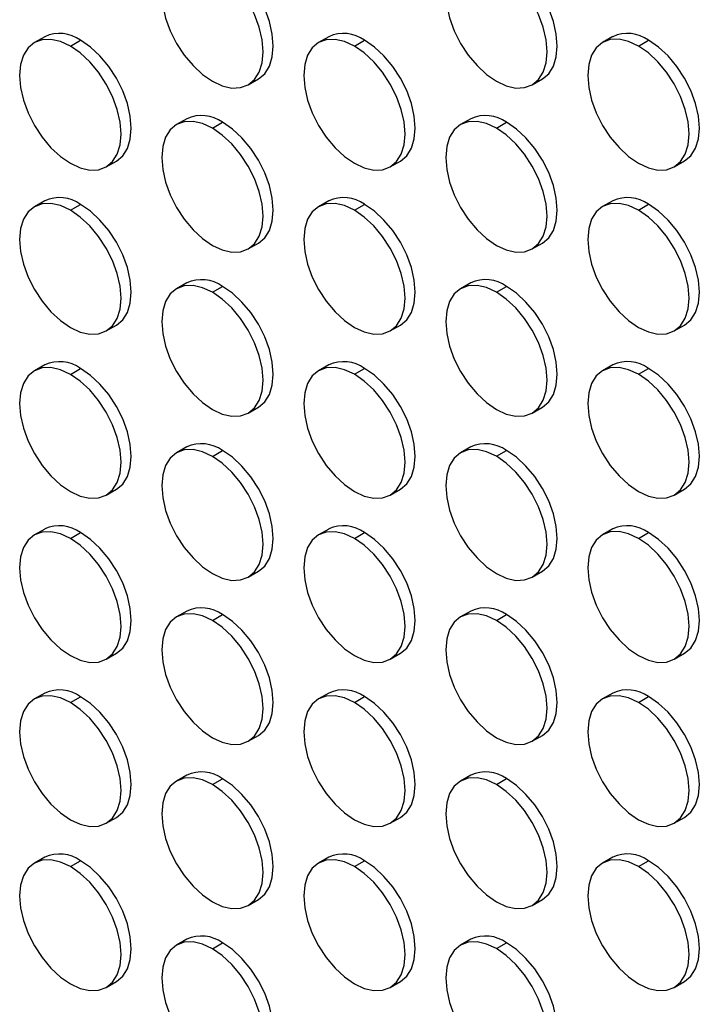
# Model space of a CAD drawing. Header units: millimetres. Extents: x 0 to 1956, y 0 to 1511.
# Tile 14 of 24: x 1649 to 1744, y 767 to 905. Entities that reach past the tile are written whole.
import ezdxf

# ---------------------------------------------------------------- set-up
doc = ezdxf.new("R2010")
doc.units = ezdxf.units.MM
doc.header["$LTSCALE"] = 7

msp = doc.modelspace()

# ---------------------------------------------------------------- linework, layer by layer
for p, q in [((1652.69, 902.15), (1651.28, 901.33)), ((1656.28, 900.84), (1657.69, 901.65)), ((1692.29, 902.15), (1690.87, 901.34)), ((1695.87, 900.84), (1697.29, 901.66)), ((1731.89, 902.16), (1730.47, 901.34)), ((1735.47, 900.85), (1736.89, 901.66)), ((1681.07, 895.45), (1682.49, 896.26)), ((1720.67, 895.45), (1722.09, 896.27)), ((1672.49, 890.72), (1671.07, 889.9)), ((1712.09, 890.72), (1710.67, 889.91)), ((1676.07, 889.41), (1677.49, 890.22)), ((1715.67, 889.41), (1717.09, 890.23)), ((1661.27, 884.01), (1662.69, 884.83)), ((1700.87, 884.02), (1702.29, 884.83)), ((1740.47, 884.02), (1741.88, 884.84)), ((1652.69, 879.29), (1651.28, 878.47)), ((1656.28, 877.97), (1657.69, 878.79)), ((1692.29, 879.29), (1690.87, 878.47)), ((1695.87, 877.98), (1697.29, 878.79)), ((1731.89, 879.29), (1730.47, 878.48)), ((1735.47, 877.98), (1736.89, 878.8)), ((1681.07, 872.58), (1682.49, 873.4)), ((1720.67, 872.59), (1722.09, 873.4)), ((1672.49, 867.86), (1671.07, 867.04)), ((1676.07, 866.55), (1677.49, 867.36)), ((1712.09, 867.86), (1710.67, 867.04)), ((1715.67, 866.55), (1717.09, 867.37)), ((1661.27, 861.15), (1662.69, 861.97)), ((1700.87, 861.15), (1702.29, 861.97)), ((1740.47, 861.16), (1741.88, 861.97)), ((1652.69, 856.42), (1651.28, 855.61)), ((1692.29, 856.43), (1690.87, 855.61)), ((1731.89, 856.43), (1730.47, 855.61)), ((1656.28, 855.11), (1657.69, 855.93)), ((1695.87, 855.12), (1697.29, 855.93)), ((1735.47, 855.12), (1736.89, 855.94)), ((1681.07, 849.72), (1682.49, 850.54)), ((1720.67, 849.72), (1722.09, 850.54)), ((1672.49, 844.99), (1671.07, 844.18)), ((1676.07, 843.68), (1677.49, 844.5)), ((1712.09, 845), (1710.67, 844.18)), ((1715.67, 843.69), (1717.09, 844.5)), ((1661.27, 838.29), (1662.69, 839.1)), ((1700.87, 838.29), (1702.29, 839.11)), ((1740.47, 838.29), (1741.88, 839.11)), ((1652.69, 833.56), (1651.28, 832.74)), ((1656.28, 832.25), (1657.69, 833.06)), ((1692.29, 833.56), (1690.87, 832.75)), ((1695.87, 832.25), (1697.29, 833.07)), ((1731.89, 833.57), (1730.47, 832.75)), ((1735.47, 832.26), (1736.89, 833.07)), ((1681.07, 826.86), (1682.49, 827.67)), ((1720.67, 826.86), (1722.09, 827.68)), ((1672.49, 822.13), (1671.07, 821.31)), ((1712.09, 822.13), (1710.67, 821.32)), ((1676.07, 820.82), (1677.49, 821.64)), ((1715.67, 820.82), (1717.09, 821.64)), ((1661.27, 815.42), (1662.69, 816.24)), ((1700.87, 815.43), (1702.29, 816.24)), ((1740.47, 815.43), (1741.88, 816.25)), ((1652.69, 810.7), (1651.28, 809.88)), ((1656.28, 809.39), (1657.69, 810.2)), ((1692.29, 810.7), (1690.87, 809.88)), ((1695.87, 809.39), (1697.29, 810.21)), ((1731.89, 810.7), (1730.47, 809.89)), ((1735.47, 809.39), (1736.89, 810.21)), ((1681.07, 803.99), (1682.49, 804.81)), ((1720.67, 804), (1722.09, 804.81)), ((1672.49, 799.27), (1671.07, 798.45)), ((1676.07, 797.96), (1677.49, 798.77)), ((1712.09, 799.27), (1710.67, 798.45)), ((1715.67, 797.96), (1717.09, 798.78)), ((1661.27, 792.56), (1662.69, 793.38)), ((1700.87, 792.56), (1702.29, 793.38)), ((1740.47, 792.57), (1741.88, 793.38)), ((1652.69, 787.83), (1651.28, 787.02)), ((1692.29, 787.84), (1690.87, 787.02)), ((1731.89, 787.84), (1730.47, 787.02)), ((1656.28, 786.52), (1657.69, 787.34)), ((1695.87, 786.53), (1697.29, 787.34)), ((1735.47, 786.53), (1736.89, 787.35)), ((1681.07, 781.13), (1682.49, 781.95)), ((1720.67, 781.13), (1722.09, 781.95)), ((1672.49, 776.4), (1671.07, 775.59)), ((1676.07, 775.09), (1677.49, 775.91)), ((1712.09, 776.41), (1710.67, 775.59)), ((1715.67, 775.1), (1717.09, 775.91)), ((1661.27, 769.7), (1662.69, 770.51)), ((1700.87, 769.7), (1702.29, 770.52)), ((1740.47, 769.7), (1741.88, 770.52))]:
    msp.add_line(p, q)
at = {"flags": 128}
for points in [[(1676.07, 912.27), (1674.69, 912.91), (1673.37, 913.21), (1672.15, 913.16), (1671.07, 912.77), (1670.19, 912.04), (1669.54, 911), (1669.14, 909.7), (1669, 908.19), (1669.14, 906.52), (1669.54, 904.75), (1670.19, 902.96), (1671.07, 901.22), (1672.15, 899.58), (1673.37, 898.12), (1674.69, 896.89), (1676.07, 895.94)], [(1676.07, 895.94), (1677.45, 895.3), (1678.78, 895), (1680, 895.05), (1681.07, 895.45), (1681.95, 896.18), (1682.61, 897.21), (1683.01, 898.51), (1683.15, 900.02), (1683.01, 901.7), (1682.61, 903.46), (1681.95, 905.25), (1681.07, 906.99), (1680, 908.63), (1678.78, 910.09), (1677.45, 911.32), (1676.07, 912.27)], [(1682.49, 896.26), (1682.49, 896.26), (1683.37, 896.99), (1684.02, 898.03), (1684.42, 899.33), (1684.56, 900.84), (1684.42, 902.51), (1684.02, 904.28), (1683.37, 906.06), (1682.49, 907.81), (1681.42, 909.44), (1680.19, 910.9), (1678.87, 912.13), (1677.49, 913.09)], [(1715.67, 912.28), (1714.29, 912.91), (1712.97, 913.22), (1711.74, 913.17), (1710.67, 912.77), (1709.79, 912.04), (1709.14, 911.01), (1708.74, 909.71), (1708.6, 908.19), (1708.74, 906.52), (1709.14, 904.76), (1709.79, 902.97), (1710.67, 901.22), (1711.74, 899.59), (1712.97, 898.13), (1714.29, 896.9), (1715.67, 895.94)], [(1715.67, 895.94), (1717.05, 895.3), (1718.38, 895), (1719.6, 895.05), (1720.67, 895.45), (1721.55, 896.18), (1722.2, 897.21), (1722.61, 898.51), (1722.74, 900.03), (1722.61, 901.7), (1722.2, 903.46), (1721.55, 905.25), (1720.67, 907), (1719.6, 908.63), (1718.38, 910.09), (1717.05, 911.32), (1715.67, 912.28)], [(1722.09, 896.27), (1722.09, 896.27), (1722.97, 897), (1723.62, 898.03), (1724.02, 899.33), (1724.16, 900.84), (1724.02, 902.52), (1723.62, 904.28), (1722.97, 906.07), (1722.09, 907.81), (1721.01, 909.45), (1719.79, 910.91), (1718.47, 912.14), (1717.09, 913.09)], [(1656.28, 900.84), (1654.9, 901.48), (1653.57, 901.78), (1652.35, 901.73), (1651.28, 901.33), (1650.4, 900.6), (1649.74, 899.57), (1649.34, 898.27), (1649.2, 896.75), (1649.34, 895.08), (1649.74, 893.32), (1650.4, 891.53), (1651.28, 889.79), (1652.35, 888.15), (1653.57, 886.69), (1654.9, 885.46), (1656.28, 884.51)], [(1662.69, 884.83), (1662.69, 884.83), (1663.57, 885.56), (1664.22, 886.59), (1664.62, 887.89), (1664.76, 889.41), (1664.62, 891.08), (1664.22, 892.84), (1663.57, 894.63), (1662.69, 896.38), (1661.62, 898.01), (1660.4, 899.47), (1659.07, 900.7), (1657.69, 901.65)], [(1695.87, 900.84), (1694.49, 901.48), (1693.17, 901.78), (1691.94, 901.73), (1690.87, 901.34), (1689.99, 900.61), (1689.34, 899.57), (1688.94, 898.27), (1688.8, 896.76), (1688.94, 895.09), (1689.34, 893.32), (1689.99, 891.53), (1690.87, 889.79), (1691.94, 888.15), (1693.17, 886.69), (1694.49, 885.46), (1695.87, 884.51)], [(1702.29, 884.83), (1702.29, 884.83), (1703.17, 885.56), (1703.82, 886.6), (1704.22, 887.9), (1704.36, 889.41), (1704.22, 891.08), (1703.82, 892.85), (1703.17, 894.64), (1702.29, 896.38), (1701.22, 898.01), (1699.99, 899.47), (1698.67, 900.7), (1697.29, 901.66)], [(1735.47, 900.85), (1734.09, 901.48), (1732.77, 901.79), (1731.54, 901.74), (1730.47, 901.34), (1729.59, 900.61), (1728.94, 899.58), (1728.54, 898.28), (1728.4, 896.76), (1728.54, 895.09), (1728.94, 893.33), (1729.59, 891.54), (1730.47, 889.79), (1731.54, 888.16), (1732.77, 886.7), (1734.09, 885.47), (1735.47, 884.51)], [(1741.88, 884.84), (1741.89, 884.84), (1742.76, 885.57), (1743.42, 886.6), (1743.82, 887.9), (1743.96, 889.41), (1743.82, 891.09), (1743.42, 892.85), (1742.76, 894.64), (1741.89, 896.38), (1740.81, 898.02), (1739.59, 899.48), (1738.26, 900.71), (1736.89, 901.66)], [(1656.28, 884.51), (1657.65, 883.87), (1658.98, 883.57), (1660.2, 883.62), (1661.28, 884.01), (1662.15, 884.74), (1662.81, 885.78), (1663.21, 887.08), (1663.35, 888.59), (1663.21, 890.26), (1662.81, 892.03), (1662.15, 893.81), (1661.28, 895.56), (1660.2, 897.19), (1658.98, 898.65), (1657.65, 899.88), (1656.28, 900.84)], [(1695.87, 884.51), (1697.25, 883.87), (1698.58, 883.57), (1699.8, 883.62), (1700.87, 884.02), (1701.75, 884.75), (1702.41, 885.78), (1702.81, 887.08), (1702.94, 888.59), (1702.81, 890.27), (1702.41, 892.03), (1701.75, 893.82), (1700.87, 895.56), (1699.8, 897.2), (1698.58, 898.66), (1697.25, 899.89), (1695.87, 900.84)], [(1735.47, 884.51), (1736.85, 883.88), (1738.18, 883.57), (1739.4, 883.62), (1740.47, 884.02), (1741.35, 884.75), (1742, 885.78), (1742.41, 887.08), (1742.54, 888.6), (1742.41, 890.27), (1742, 892.03), (1741.35, 893.82), (1740.47, 895.57), (1739.4, 897.2), (1738.18, 898.66), (1736.85, 899.89), (1735.47, 900.85)], [(1676.07, 889.41), (1674.69, 890.05), (1673.37, 890.35), (1672.15, 890.3), (1671.07, 889.9), (1670.19, 889.17), (1669.54, 888.14), (1669.14, 886.84), (1669, 885.32), (1669.14, 883.65), (1669.54, 881.89), (1670.19, 880.1), (1671.07, 878.36), (1672.15, 876.72), (1673.37, 875.26), (1674.69, 874.03), (1676.07, 873.08)], [(1715.67, 889.41), (1714.29, 890.05), (1712.97, 890.35), (1711.74, 890.3), (1710.67, 889.91), (1709.79, 889.18), (1709.14, 888.14), (1708.74, 886.84), (1708.6, 885.33), (1708.74, 883.66), (1709.14, 881.89), (1709.79, 880.1), (1710.67, 878.36), (1711.74, 876.73), (1712.97, 875.26), (1714.29, 874.03), (1715.67, 873.08)], [(1676.07, 873.08), (1677.45, 872.44), (1678.78, 872.14), (1680, 872.19), (1681.07, 872.58), (1681.95, 873.31), (1682.61, 874.35), (1683.01, 875.65), (1683.15, 877.16), (1683.01, 878.83), (1682.61, 880.6), (1681.95, 882.39), (1681.07, 884.13), (1680, 885.76), (1678.78, 887.22), (1677.45, 888.45), (1676.07, 889.41)], [(1682.49, 873.4), (1682.49, 873.4), (1683.37, 874.13), (1684.02, 875.16), (1684.42, 876.46), (1684.56, 877.98), (1684.42, 879.65), (1684.02, 881.41), (1683.37, 883.2), (1682.49, 884.95), (1681.42, 886.58), (1680.19, 888.04), (1678.87, 889.27), (1677.49, 890.22)], [(1715.67, 873.08), (1717.05, 872.44), (1718.38, 872.14), (1719.6, 872.19), (1720.67, 872.59), (1721.55, 873.32), (1722.2, 874.35), (1722.61, 875.65), (1722.74, 877.16), (1722.61, 878.84), (1722.2, 880.6), (1721.55, 882.39), (1720.67, 884.13), (1719.6, 885.77), (1718.38, 887.23), (1717.05, 888.46), (1715.67, 889.41)], [(1722.09, 873.4), (1722.09, 873.4), (1722.97, 874.13), (1723.62, 875.17), (1724.02, 876.47), (1724.16, 877.98), (1724.02, 879.65), (1723.62, 881.42), (1722.97, 883.21), (1722.09, 884.95), (1721.01, 886.58), (1719.79, 888.04), (1718.47, 889.28), (1717.09, 890.23)], [(1656.28, 877.97), (1654.9, 878.61), (1653.57, 878.92), (1652.35, 878.87), (1651.28, 878.47), (1650.4, 877.74), (1649.74, 876.71), (1649.34, 875.41), (1649.2, 873.89), (1649.34, 872.22), (1649.74, 870.46), (1650.4, 868.67), (1651.28, 866.92), (1652.35, 865.29), (1653.57, 863.83), (1654.9, 862.6), (1656.28, 861.64)], [(1656.28, 861.64), (1657.65, 861), (1658.98, 860.7), (1660.2, 860.75), (1661.28, 861.15), (1662.15, 861.88), (1662.81, 862.91), (1663.21, 864.21), (1663.35, 865.73), (1663.21, 867.4), (1662.81, 869.16), (1662.15, 870.95), (1661.28, 872.7), (1660.2, 874.33), (1658.98, 875.79), (1657.65, 877.02), (1656.28, 877.97)], [(1662.69, 861.97), (1662.69, 861.97), (1663.57, 862.7), (1664.22, 863.73), (1664.62, 865.03), (1664.76, 866.54), (1664.62, 868.22), (1664.22, 869.98), (1663.57, 871.77), (1662.69, 873.51), (1661.62, 875.15), (1660.4, 876.61), (1659.07, 877.84), (1657.69, 878.79)], [(1695.87, 877.98), (1694.49, 878.62), (1693.17, 878.92), (1691.94, 878.87), (1690.87, 878.47), (1689.99, 877.74), (1689.34, 876.71), (1688.94, 875.41), (1688.8, 873.9), (1688.94, 872.22), (1689.34, 870.46), (1689.99, 868.67), (1690.87, 866.93), (1691.94, 865.29), (1693.17, 863.83), (1694.49, 862.6), (1695.87, 861.65)], [(1695.87, 861.65), (1697.25, 861.01), (1698.58, 860.71), (1699.8, 860.76), (1700.87, 861.15), (1701.75, 861.88), (1702.41, 862.92), (1702.81, 864.22), (1702.94, 865.73), (1702.81, 867.4), (1702.41, 869.17), (1701.75, 870.96), (1700.87, 872.7), (1699.8, 874.33), (1698.58, 875.79), (1697.25, 877.03), (1695.87, 877.98)], [(1702.29, 861.97), (1702.29, 861.97), (1703.17, 862.7), (1703.82, 863.73), (1704.22, 865.03), (1704.36, 866.55), (1704.22, 868.22), (1703.82, 869.98), (1703.17, 871.77), (1702.29, 873.52), (1701.22, 875.15), (1699.99, 876.61), (1698.67, 877.84), (1697.29, 878.79)], [(1735.47, 877.98), (1734.09, 878.62), (1732.77, 878.92), (1731.54, 878.87), (1730.47, 878.48), (1729.59, 877.75), (1728.94, 876.71), (1728.54, 875.41), (1728.4, 873.9), (1728.54, 872.23), (1728.94, 870.46), (1729.59, 868.67), (1730.47, 866.93), (1731.54, 865.3), (1732.77, 863.84), (1734.09, 862.6), (1735.47, 861.65)], [(1735.47, 861.65), (1736.85, 861.01), (1738.18, 860.71), (1739.4, 860.76), (1740.47, 861.16), (1741.35, 861.89), (1742, 862.92), (1742.41, 864.22), (1742.54, 865.73), (1742.41, 867.41), (1742, 869.17), (1741.35, 870.96), (1740.47, 872.7), (1739.4, 874.34), (1738.18, 875.8), (1736.85, 877.03), (1735.47, 877.98)], [(1741.88, 861.97), (1741.89, 861.97), (1742.76, 862.7), (1743.42, 863.74), (1743.82, 865.04), (1743.96, 866.55), (1743.82, 868.22), (1743.42, 869.99), (1742.76, 871.78), (1741.89, 873.52), (1740.81, 875.15), (1739.59, 876.61), (1738.26, 877.85), (1736.89, 878.8)], [(1676.07, 866.55), (1674.69, 867.18), (1673.37, 867.49), (1672.15, 867.44), (1671.07, 867.04), (1670.19, 866.31), (1669.54, 865.28), (1669.14, 863.98), (1669, 862.46), (1669.14, 860.79), (1669.54, 859.03), (1670.19, 857.24), (1671.07, 855.49), (1672.15, 853.86), (1673.37, 852.4), (1674.69, 851.17), (1676.07, 850.21)], [(1682.49, 850.54), (1682.49, 850.54), (1683.37, 851.27), (1684.02, 852.3), (1684.42, 853.6), (1684.56, 855.11), (1684.42, 856.79), (1684.02, 858.55), (1683.37, 860.34), (1682.49, 862.08), (1681.42, 863.72), (1680.19, 865.18), (1678.87, 866.41), (1677.49, 867.36)], [(1715.67, 866.55), (1714.29, 867.19), (1712.97, 867.49), (1711.74, 867.44), (1710.67, 867.04), (1709.79, 866.31), (1709.14, 865.28), (1708.74, 863.98), (1708.6, 862.47), (1708.74, 860.79), (1709.14, 859.03), (1709.79, 857.24), (1710.67, 855.5), (1711.74, 853.86), (1712.97, 852.4), (1714.29, 851.17), (1715.67, 850.22)], [(1722.09, 850.54), (1722.09, 850.54), (1722.97, 851.27), (1723.62, 852.3), (1724.02, 853.6), (1724.16, 855.12), (1724.02, 856.79), (1723.62, 858.55), (1722.97, 860.34), (1722.09, 862.09), (1721.01, 863.72), (1719.79, 865.18), (1718.47, 866.41), (1717.09, 867.37)], [(1676.07, 850.21), (1677.45, 849.57), (1678.78, 849.27), (1680, 849.32), (1681.07, 849.72), (1681.95, 850.45), (1682.61, 851.48), (1683.01, 852.78), (1683.15, 854.3), (1683.01, 855.97), (1682.61, 857.73), (1681.95, 859.52), (1681.07, 861.27), (1680, 862.9), (1678.78, 864.36), (1677.45, 865.59), (1676.07, 866.55)], [(1715.67, 850.22), (1717.05, 849.58), (1718.38, 849.28), (1719.6, 849.33), (1720.67, 849.72), (1721.55, 850.45), (1722.2, 851.49), (1722.61, 852.79), (1722.74, 854.3), (1722.61, 855.97), (1722.2, 857.74), (1721.55, 859.53), (1720.67, 861.27), (1719.6, 862.9), (1718.38, 864.37), (1717.05, 865.6), (1715.67, 866.55)], [(1656.28, 855.11), (1654.9, 855.75), (1653.57, 856.05), (1652.35, 856), (1651.28, 855.61), (1650.4, 854.88), (1649.74, 853.84), (1649.34, 852.54), (1649.2, 851.03), (1649.34, 849.36), (1649.74, 847.59), (1650.4, 845.8), (1651.28, 844.06), (1652.35, 842.42), (1653.57, 840.96), (1654.9, 839.73), (1656.28, 838.78)], [(1695.87, 855.12), (1694.49, 855.75), (1693.17, 856.06), (1691.94, 856.01), (1690.87, 855.61), (1689.99, 854.88), (1689.34, 853.85), (1688.94, 852.55), (1688.8, 851.03), (1688.94, 849.36), (1689.34, 847.6), (1689.99, 845.81), (1690.87, 844.06), (1691.94, 842.43), (1693.17, 840.97), (1694.49, 839.74), (1695.87, 838.78)], [(1735.47, 855.12), (1734.09, 855.76), (1732.77, 856.06), (1731.54, 856.01), (1730.47, 855.61), (1729.59, 854.88), (1728.94, 853.85), (1728.54, 852.55), (1728.4, 851.04), (1728.54, 849.36), (1728.94, 847.6), (1729.59, 845.81), (1730.47, 844.07), (1731.54, 842.43), (1732.77, 840.97), (1734.09, 839.74), (1735.47, 838.79)], [(1656.28, 838.78), (1657.65, 838.14), (1658.98, 837.84), (1660.2, 837.89), (1661.28, 838.29), (1662.15, 839.02), (1662.81, 840.05), (1663.21, 841.35), (1663.35, 842.86), (1663.21, 844.54), (1662.81, 846.3), (1662.15, 848.09), (1661.28, 849.83), (1660.2, 851.47), (1658.98, 852.93), (1657.65, 854.16), (1656.28, 855.11)], [(1662.69, 839.1), (1662.69, 839.1), (1663.57, 839.83), (1664.22, 840.87), (1664.62, 842.17), (1664.76, 843.68), (1664.62, 845.35), (1664.22, 847.12), (1663.57, 848.91), (1662.69, 850.65), (1661.62, 852.28), (1660.4, 853.74), (1659.07, 854.97), (1657.69, 855.93)], [(1695.87, 838.78), (1697.25, 838.15), (1698.58, 837.84), (1699.8, 837.89), (1700.87, 838.29), (1701.75, 839.02), (1702.41, 840.05), (1702.81, 841.35), (1702.94, 842.87), (1702.81, 844.54), (1702.41, 846.3), (1701.75, 848.09), (1700.87, 849.84), (1699.8, 851.47), (1698.58, 852.93), (1697.25, 854.16), (1695.87, 855.12)], [(1702.29, 839.11), (1702.29, 839.11), (1703.17, 839.84), (1703.82, 840.87), (1704.22, 842.17), (1704.36, 843.68), (1704.22, 845.36), (1703.82, 847.12), (1703.17, 848.91), (1702.29, 850.65), (1701.22, 852.29), (1699.99, 853.75), (1698.67, 854.98), (1697.29, 855.93)], [(1735.47, 838.79), (1736.85, 838.15), (1738.18, 837.85), (1739.4, 837.9), (1740.47, 838.29), (1741.35, 839.02), (1742, 840.06), (1742.41, 841.36), (1742.54, 842.87), (1742.41, 844.54), (1742, 846.31), (1741.35, 848.1), (1740.47, 849.84), (1739.4, 851.48), (1738.18, 852.94), (1736.85, 854.17), (1735.47, 855.12)], [(1741.88, 839.11), (1741.89, 839.11), (1742.76, 839.84), (1743.42, 840.87), (1743.82, 842.17), (1743.96, 843.69), (1743.82, 845.36), (1743.42, 847.12), (1742.76, 848.91), (1741.89, 850.66), (1740.81, 852.29), (1739.59, 853.75), (1738.26, 854.98), (1736.89, 855.94)], [(1676.07, 843.68), (1674.69, 844.32), (1673.37, 844.62), (1672.15, 844.57), (1671.07, 844.18), (1670.19, 843.45), (1669.54, 842.41), (1669.14, 841.11), (1669, 839.6), (1669.14, 837.93), (1669.54, 836.16), (1670.19, 834.37), (1671.07, 832.63), (1672.15, 831), (1673.37, 829.53), (1674.69, 828.3), (1676.07, 827.35)], [(1676.07, 827.35), (1677.45, 826.71), (1678.78, 826.41), (1680, 826.46), (1681.07, 826.86), (1681.95, 827.59), (1682.61, 828.62), (1683.01, 829.92), (1683.15, 831.43), (1683.01, 833.11), (1682.61, 834.87), (1681.95, 836.66), (1681.07, 838.4), (1680, 840.04), (1678.78, 841.5), (1677.45, 842.73), (1676.07, 843.68)], [(1682.49, 827.67), (1682.49, 827.67), (1683.37, 828.4), (1684.02, 829.44), (1684.42, 830.74), (1684.56, 832.25), (1684.42, 833.92), (1684.02, 835.69), (1683.37, 837.48), (1682.49, 839.22), (1681.42, 840.85), (1680.19, 842.31), (1678.87, 843.55), (1677.49, 844.5)], [(1715.67, 843.69), (1714.29, 844.33), (1712.97, 844.63), (1711.74, 844.58), (1710.67, 844.18), (1709.79, 843.45), (1709.14, 842.42), (1708.74, 841.12), (1708.6, 839.6), (1708.74, 837.93), (1709.14, 836.17), (1709.79, 834.38), (1710.67, 832.63), (1711.74, 831), (1712.97, 829.54), (1714.29, 828.31), (1715.67, 827.35)], [(1715.67, 827.35), (1717.05, 826.72), (1718.38, 826.41), (1719.6, 826.46), (1720.67, 826.86), (1721.55, 827.59), (1722.2, 828.62), (1722.61, 829.92), (1722.74, 831.44), (1722.61, 833.11), (1722.2, 834.87), (1721.55, 836.66), (1720.67, 838.41), (1719.6, 840.04), (1718.38, 841.5), (1717.05, 842.73), (1715.67, 843.69)], [(1722.09, 827.68), (1722.09, 827.68), (1722.97, 828.41), (1723.62, 829.44), (1724.02, 830.74), (1724.16, 832.25), (1724.02, 833.93), (1723.62, 835.69), (1722.97, 837.48), (1722.09, 839.22), (1721.01, 840.86), (1719.79, 842.32), (1718.47, 843.55), (1717.09, 844.5)], [(1656.28, 832.25), (1654.9, 832.89), (1653.57, 833.19), (1652.35, 833.14), (1651.28, 832.74), (1650.4, 832.01), (1649.74, 830.98), (1649.34, 829.68), (1649.2, 828.17), (1649.34, 826.49), (1649.74, 824.73), (1650.4, 822.94), (1651.28, 821.2), (1652.35, 819.56), (1653.57, 818.1), (1654.9, 816.87), (1656.28, 815.92)], [(1662.69, 816.24), (1662.69, 816.24), (1663.57, 816.97), (1664.22, 818), (1664.62, 819.3), (1664.76, 820.82), (1664.62, 822.49), (1664.22, 824.25), (1663.57, 826.04), (1662.69, 827.79), (1661.62, 829.42), (1660.4, 830.88), (1659.07, 832.11), (1657.69, 833.06)], [(1695.87, 832.25), (1694.49, 832.89), (1693.17, 833.19), (1691.94, 833.14), (1690.87, 832.75), (1689.99, 832.02), (1689.34, 830.98), (1688.94, 829.68), (1688.8, 828.17), (1688.94, 826.5), (1689.34, 824.73), (1689.99, 822.94), (1690.87, 821.2), (1691.94, 819.57), (1693.17, 818.11), (1694.49, 816.87), (1695.87, 815.92)], [(1702.29, 816.24), (1702.29, 816.24), (1703.17, 816.97), (1703.82, 818.01), (1704.22, 819.31), (1704.36, 820.82), (1704.22, 822.49), (1703.82, 824.26), (1703.17, 826.05), (1702.29, 827.79), (1701.22, 829.42), (1699.99, 830.88), (1698.67, 832.12), (1697.29, 833.07)], [(1735.47, 832.26), (1734.09, 832.9), (1732.77, 833.2), (1731.54, 833.15), (1730.47, 832.75), (1729.59, 832.02), (1728.94, 830.99), (1728.54, 829.69), (1728.4, 828.17), (1728.54, 826.5), (1728.94, 824.74), (1729.59, 822.95), (1730.47, 821.2), (1731.54, 819.57), (1732.77, 818.11), (1734.09, 816.88), (1735.47, 815.93)], [(1741.88, 816.25), (1741.89, 816.25), (1742.76, 816.98), (1743.42, 818.01), (1743.82, 819.31), (1743.96, 820.82), (1743.82, 822.5), (1743.42, 824.26), (1742.76, 826.05), (1741.89, 827.79), (1740.81, 829.43), (1739.59, 830.89), (1738.26, 832.12), (1736.89, 833.07)], [(1656.28, 815.92), (1657.65, 815.28), (1658.98, 814.98), (1660.2, 815.03), (1661.28, 815.42), (1662.15, 816.15), (1662.81, 817.19), (1663.21, 818.49), (1663.35, 820), (1663.21, 821.67), (1662.81, 823.44), (1662.15, 825.23), (1661.28, 826.97), (1660.2, 828.6), (1658.98, 830.06), (1657.65, 831.3), (1656.28, 832.25)], [(1695.87, 815.92), (1697.25, 815.28), (1698.58, 814.98), (1699.8, 815.03), (1700.87, 815.43), (1701.75, 816.16), (1702.41, 817.19), (1702.81, 818.49), (1702.94, 820), (1702.81, 821.68), (1702.41, 823.44), (1701.75, 825.23), (1700.87, 826.97), (1699.8, 828.61), (1698.58, 830.07), (1697.25, 831.3), (1695.87, 832.25)], [(1735.47, 815.93), (1736.85, 815.29), (1738.18, 814.98), (1739.4, 815.03), (1740.47, 815.43), (1741.35, 816.16), (1742, 817.19), (1742.41, 818.49), (1742.54, 820.01), (1742.41, 821.68), (1742, 823.44), (1741.35, 825.23), (1740.47, 826.98), (1739.4, 828.61), (1738.18, 830.07), (1736.85, 831.3), (1735.47, 832.26)], [(1676.07, 820.82), (1674.69, 821.46), (1673.37, 821.76), (1672.15, 821.71), (1671.07, 821.31), (1670.19, 820.58), (1669.54, 819.55), (1669.14, 818.25), (1669, 816.74), (1669.14, 815.06), (1669.54, 813.3), (1670.19, 811.51), (1671.07, 809.77), (1672.15, 808.13), (1673.37, 806.67), (1674.69, 805.44), (1676.07, 804.49)], [(1715.67, 820.82), (1714.29, 821.46), (1712.97, 821.76), (1711.74, 821.71), (1710.67, 821.32), (1709.79, 820.59), (1709.14, 819.55), (1708.74, 818.25), (1708.6, 816.74), (1708.74, 815.07), (1709.14, 813.3), (1709.79, 811.51), (1710.67, 809.77), (1711.74, 808.14), (1712.97, 806.68), (1714.29, 805.44), (1715.67, 804.49)], [(1676.07, 804.49), (1677.45, 803.85), (1678.78, 803.55), (1680, 803.6), (1681.07, 803.99), (1681.95, 804.72), (1682.61, 805.76), (1683.01, 807.06), (1683.15, 808.57), (1683.01, 810.24), (1682.61, 812.01), (1681.95, 813.8), (1681.07, 815.54), (1680, 817.17), (1678.78, 818.64), (1677.45, 819.87), (1676.07, 820.82)], [(1682.49, 804.81), (1682.49, 804.81), (1683.37, 805.54), (1684.02, 806.57), (1684.42, 807.87), (1684.56, 809.39), (1684.42, 811.06), (1684.02, 812.82), (1683.37, 814.61), (1682.49, 816.36), (1681.42, 817.99), (1680.19, 819.45), (1678.87, 820.68), (1677.49, 821.64)], [(1715.67, 804.49), (1717.05, 803.85), (1718.38, 803.55), (1719.6, 803.6), (1720.67, 804), (1721.55, 804.73), (1722.2, 805.76), (1722.61, 807.06), (1722.74, 808.58), (1722.61, 810.25), (1722.2, 812.01), (1721.55, 813.8), (1720.67, 815.54), (1719.6, 817.18), (1718.38, 818.64), (1717.05, 819.87), (1715.67, 820.82)], [(1722.09, 804.81), (1722.09, 804.81), (1722.97, 805.54), (1723.62, 806.58), (1724.02, 807.88), (1724.16, 809.39), (1724.02, 811.06), (1723.62, 812.83), (1722.97, 814.62), (1722.09, 816.36), (1721.01, 817.99), (1719.79, 819.46), (1718.47, 820.69), (1717.09, 821.64)], [(1656.28, 809.39), (1654.9, 810.02), (1653.57, 810.33), (1652.35, 810.28), (1651.28, 809.88), (1650.4, 809.15), (1649.74, 808.12), (1649.34, 806.82), (1649.2, 805.3), (1649.34, 803.63), (1649.74, 801.87), (1650.4, 800.08), (1651.28, 798.33), (1652.35, 796.7), (1653.57, 795.24), (1654.9, 794.01), (1656.28, 793.05)], [(1656.28, 793.05), (1657.65, 792.42), (1658.98, 792.11), (1660.2, 792.16), (1661.28, 792.56), (1662.15, 793.29), (1662.81, 794.32), (1663.21, 795.62), (1663.35, 797.14), (1663.21, 798.81), (1662.81, 800.57), (1662.15, 802.36), (1661.28, 804.11), (1660.2, 805.74), (1658.98, 807.2), (1657.65, 808.43), (1656.28, 809.39)], [(1662.69, 793.38), (1662.69, 793.38), (1663.57, 794.11), (1664.22, 795.14), (1664.62, 796.44), (1664.76, 797.95), (1664.62, 799.63), (1664.22, 801.39), (1663.57, 803.18), (1662.69, 804.92), (1661.62, 806.56), (1660.4, 808.02), (1659.07, 809.25), (1657.69, 810.2)], [(1695.87, 809.39), (1694.49, 810.03), (1693.17, 810.33), (1691.94, 810.28), (1690.87, 809.88), (1689.99, 809.15), (1689.34, 808.12), (1688.94, 806.82), (1688.8, 805.31), (1688.94, 803.63), (1689.34, 801.87), (1689.99, 800.08), (1690.87, 798.34), (1691.94, 796.7), (1693.17, 795.24), (1694.49, 794.01), (1695.87, 793.06)], [(1695.87, 793.06), (1697.25, 792.42), (1698.58, 792.12), (1699.8, 792.17), (1700.87, 792.56), (1701.75, 793.29), (1702.41, 794.33), (1702.81, 795.63), (1702.94, 797.14), (1702.81, 798.81), (1702.41, 800.58), (1701.75, 802.37), (1700.87, 804.11), (1699.8, 805.75), (1698.58, 807.21), (1697.25, 808.44), (1695.87, 809.39)], [(1702.29, 793.38), (1702.29, 793.38), (1703.17, 794.11), (1703.82, 795.14), (1704.22, 796.44), (1704.36, 797.96), (1704.22, 799.63), (1703.82, 801.39), (1703.17, 803.18), (1702.29, 804.93), (1701.22, 806.56), (1699.99, 808.02), (1698.67, 809.25), (1697.29, 810.21)], [(1735.47, 809.39), (1734.09, 810.03), (1732.77, 810.33), (1731.54, 810.28), (1730.47, 809.89), (1729.59, 809.16), (1728.94, 808.12), (1728.54, 806.82), (1728.4, 805.31), (1728.54, 803.64), (1728.94, 801.87), (1729.59, 800.09), (1730.47, 798.34), (1731.54, 796.71), (1732.77, 795.25), (1734.09, 794.02), (1735.47, 793.06)], [(1735.47, 793.06), (1736.85, 792.42), (1738.18, 792.12), (1739.4, 792.17), (1740.47, 792.57), (1741.35, 793.3), (1742, 794.33), (1742.41, 795.63), (1742.54, 797.15), (1742.41, 798.82), (1742, 800.58), (1741.35, 802.37), (1740.47, 804.11), (1739.4, 805.75), (1738.18, 807.21), (1736.85, 808.44), (1735.47, 809.39)], [(1741.88, 793.38), (1741.89, 793.38), (1742.76, 794.11), (1743.42, 795.15), (1743.82, 796.45), (1743.96, 797.96), (1743.82, 799.63), (1743.42, 801.4), (1742.76, 803.19), (1741.89, 804.93), (1740.81, 806.57), (1739.59, 808.03), (1738.26, 809.26), (1736.89, 810.21)], [(1676.07, 797.96), (1674.69, 798.6), (1673.37, 798.9), (1672.15, 798.85), (1671.07, 798.45), (1670.19, 797.72), (1669.54, 796.69), (1669.14, 795.39), (1669, 793.87), (1669.14, 792.2), (1669.54, 790.44), (1670.19, 788.65), (1671.07, 786.9), (1672.15, 785.27), (1673.37, 783.81), (1674.69, 782.58), (1676.07, 781.62)], [(1682.49, 781.95), (1682.49, 781.95), (1683.37, 782.68), (1684.02, 783.71), (1684.42, 785.01), (1684.56, 786.52), (1684.42, 788.2), (1684.02, 789.96), (1683.37, 791.75), (1682.49, 793.49), (1681.42, 795.13), (1680.19, 796.59), (1678.87, 797.82), (1677.49, 798.77)], [(1715.67, 797.96), (1714.29, 798.6), (1712.97, 798.9), (1711.74, 798.85), (1710.67, 798.45), (1709.79, 797.72), (1709.14, 796.69), (1708.74, 795.39), (1708.6, 793.88), (1708.74, 792.2), (1709.14, 790.44), (1709.79, 788.65), (1710.67, 786.91), (1711.74, 785.27), (1712.97, 783.81), (1714.29, 782.58), (1715.67, 781.63)], [(1722.09, 781.95), (1722.09, 781.95), (1722.97, 782.68), (1723.62, 783.71), (1724.02, 785.01), (1724.16, 786.53), (1724.02, 788.2), (1723.62, 789.96), (1722.97, 791.75), (1722.09, 793.5), (1721.01, 795.13), (1719.79, 796.59), (1718.47, 797.82), (1717.09, 798.78)], [(1676.07, 781.62), (1677.45, 780.99), (1678.78, 780.68), (1680, 780.73), (1681.07, 781.13), (1681.95, 781.86), (1682.61, 782.89), (1683.01, 784.19), (1683.15, 785.71), (1683.01, 787.38), (1682.61, 789.14), (1681.95, 790.93), (1681.07, 792.68), (1680, 794.31), (1678.78, 795.77), (1677.45, 797), (1676.07, 797.96)], [(1715.67, 781.63), (1717.05, 780.99), (1718.38, 780.69), (1719.6, 780.74), (1720.67, 781.13), (1721.55, 781.86), (1722.2, 782.9), (1722.61, 784.2), (1722.74, 785.71), (1722.61, 787.38), (1722.2, 789.15), (1721.55, 790.94), (1720.67, 792.68), (1719.6, 794.32), (1718.38, 795.78), (1717.05, 797.01), (1715.67, 797.96)], [(1656.28, 786.52), (1654.9, 787.16), (1653.57, 787.46), (1652.35, 787.41), (1651.28, 787.02), (1650.4, 786.29), (1649.74, 785.25), (1649.34, 783.95), (1649.2, 782.44), (1649.34, 780.77), (1649.74, 779), (1650.4, 777.21), (1651.28, 775.47), (1652.35, 773.84), (1653.57, 772.38), (1654.9, 771.14), (1656.28, 770.19)], [(1695.87, 786.53), (1694.49, 787.17), (1693.17, 787.47), (1691.94, 787.42), (1690.87, 787.02), (1689.99, 786.29), (1689.34, 785.26), (1688.94, 783.96), (1688.8, 782.44), (1688.94, 780.77), (1689.34, 779.01), (1689.99, 777.22), (1690.87, 775.47), (1691.94, 773.84), (1693.17, 772.38), (1694.49, 771.15), (1695.87, 770.2)], [(1735.47, 786.53), (1734.09, 787.17), (1732.77, 787.47), (1731.54, 787.42), (1730.47, 787.02), (1729.59, 786.29), (1728.94, 785.26), (1728.54, 783.96), (1728.4, 782.45), (1728.54, 780.77), (1728.94, 779.01), (1729.59, 777.22), (1730.47, 775.48), (1731.54, 773.84), (1732.77, 772.38), (1734.09, 771.15), (1735.47, 770.2)], [(1656.28, 770.19), (1657.65, 769.55), (1658.98, 769.25), (1660.2, 769.3), (1661.28, 769.7), (1662.15, 770.43), (1662.81, 771.46), (1663.21, 772.76), (1663.35, 774.27), (1663.21, 775.95), (1662.81, 777.71), (1662.15, 779.5), (1661.28, 781.24), (1660.2, 782.88), (1658.98, 784.34), (1657.65, 785.57), (1656.28, 786.52)], [(1662.69, 770.51), (1662.69, 770.51), (1663.57, 771.24), (1664.22, 772.28), (1664.62, 773.58), (1664.76, 775.09), (1664.62, 776.76), (1664.22, 778.53), (1663.57, 780.32), (1662.69, 782.06), (1661.62, 783.69), (1660.4, 785.15), (1659.07, 786.39), (1657.69, 787.34)], [(1695.87, 770.2), (1697.25, 769.56), (1698.58, 769.25), (1699.8, 769.3), (1700.87, 769.7), (1701.75, 770.43), (1702.41, 771.46), (1702.81, 772.76), (1702.94, 774.28), (1702.81, 775.95), (1702.41, 777.71), (1701.75, 779.5), (1700.87, 781.25), (1699.8, 782.88), (1698.58, 784.34), (1697.25, 785.57), (1695.87, 786.53)], [(1702.29, 770.52), (1702.29, 770.52), (1703.17, 771.25), (1703.82, 772.28), (1704.22, 773.58), (1704.36, 775.09), (1704.22, 776.77), (1703.82, 778.53), (1703.17, 780.32), (1702.29, 782.06), (1701.22, 783.7), (1699.99, 785.16), (1698.67, 786.39), (1697.29, 787.34)], [(1735.47, 770.2), (1736.85, 769.56), (1738.18, 769.26), (1739.4, 769.31), (1740.47, 769.7), (1741.35, 770.43), (1742, 771.47), (1742.41, 772.77), (1742.54, 774.28), (1742.41, 775.95), (1742, 777.72), (1741.35, 779.51), (1740.47, 781.25), (1739.4, 782.89), (1738.18, 784.35), (1736.85, 785.58), (1735.47, 786.53)], [(1741.88, 770.52), (1741.89, 770.52), (1742.76, 771.25), (1743.42, 772.28), (1743.82, 773.58), (1743.96, 775.1), (1743.82, 776.77), (1743.42, 778.53), (1742.76, 780.32), (1741.89, 782.07), (1740.81, 783.7), (1739.59, 785.16), (1738.26, 786.39), (1736.89, 787.35)], [(1676.07, 775.09), (1674.69, 775.73), (1673.37, 776.03), (1672.15, 775.98), (1671.07, 775.59), (1670.19, 774.86), (1669.54, 773.82), (1669.14, 772.52), (1669, 771.01), (1669.14, 769.34), (1669.54, 767.57), (1670.19, 765.78), (1671.07, 764.04), (1672.15, 762.41), (1673.37, 760.95), (1674.69, 759.71), (1676.07, 758.76)], [(1676.07, 758.76), (1677.45, 758.12), (1678.78, 757.82), (1680, 757.87), (1681.07, 758.27), (1681.95, 759), (1682.61, 760.03), (1683.01, 761.33), (1683.15, 762.85), (1683.01, 764.52), (1682.61, 766.28), (1681.95, 768.07), (1681.07, 769.81), (1680, 771.45), (1678.78, 772.91), (1677.45, 774.14), (1676.07, 775.09)], [(1682.49, 759.08), (1682.49, 759.08), (1683.37, 759.81), (1684.02, 760.85), (1684.42, 762.15), (1684.56, 763.66), (1684.42, 765.33), (1684.02, 767.1), (1683.37, 768.89), (1682.49, 770.63), (1681.42, 772.26), (1680.19, 773.73), (1678.87, 774.96), (1677.49, 775.91)], [(1715.67, 775.1), (1714.29, 775.74), (1712.97, 776.04), (1711.74, 775.99), (1710.67, 775.59), (1709.79, 774.86), (1709.14, 773.83), (1708.74, 772.53), (1708.6, 771.01), (1708.74, 769.34), (1709.14, 767.58), (1709.79, 765.79), (1710.67, 764.04), (1711.74, 762.41), (1712.97, 760.95), (1714.29, 759.72), (1715.67, 758.77)], [(1715.67, 758.77), (1717.05, 758.13), (1718.38, 757.82), (1719.6, 757.87), (1720.67, 758.27), (1721.55, 759), (1722.2, 760.03), (1722.61, 761.33), (1722.74, 762.85), (1722.61, 764.52), (1722.2, 766.28), (1721.55, 768.07), (1720.67, 769.82), (1719.6, 771.45), (1718.38, 772.91), (1717.05, 774.14), (1715.67, 775.1)], [(1722.09, 759.09), (1722.09, 759.09), (1722.97, 759.82), (1723.62, 760.85), (1724.02, 762.15), (1724.16, 763.67), (1724.02, 765.34), (1723.62, 767.1), (1722.97, 768.89), (1722.09, 770.63), (1721.01, 772.27), (1719.79, 773.73), (1718.47, 774.96), (1717.09, 775.91)]]:
    msp.add_lwpolyline(points, dxfattribs=at)
for centre in [(1654.76, 897.57), (1694.36, 897.57), (1733.96, 897.57), (1674.56, 886.14), (1714.16, 886.14), (1654.76, 874.7), (1694.36, 874.71), (1733.96, 874.71), (1674.56, 863.27), (1714.16, 863.28), (1654.76, 851.84), (1694.36, 851.84), (1733.96, 851.85), (1674.56, 840.41), (1714.16, 840.41), (1654.76, 828.98), (1694.36, 828.98), (1733.96, 828.98), (1674.56, 817.55), (1714.16, 817.55), (1654.76, 806.11), (1694.36, 806.12), (1733.96, 806.12), (1674.56, 794.68), (1714.16, 794.69), (1654.76, 783.25), (1694.36, 783.25), (1733.96, 783.26), (1674.56, 771.82), (1714.16, 771.82)]:
    msp.add_arc(centre, 5.03, 54.3824, 114.3071)

doc.saveas('drawing.dxf')
